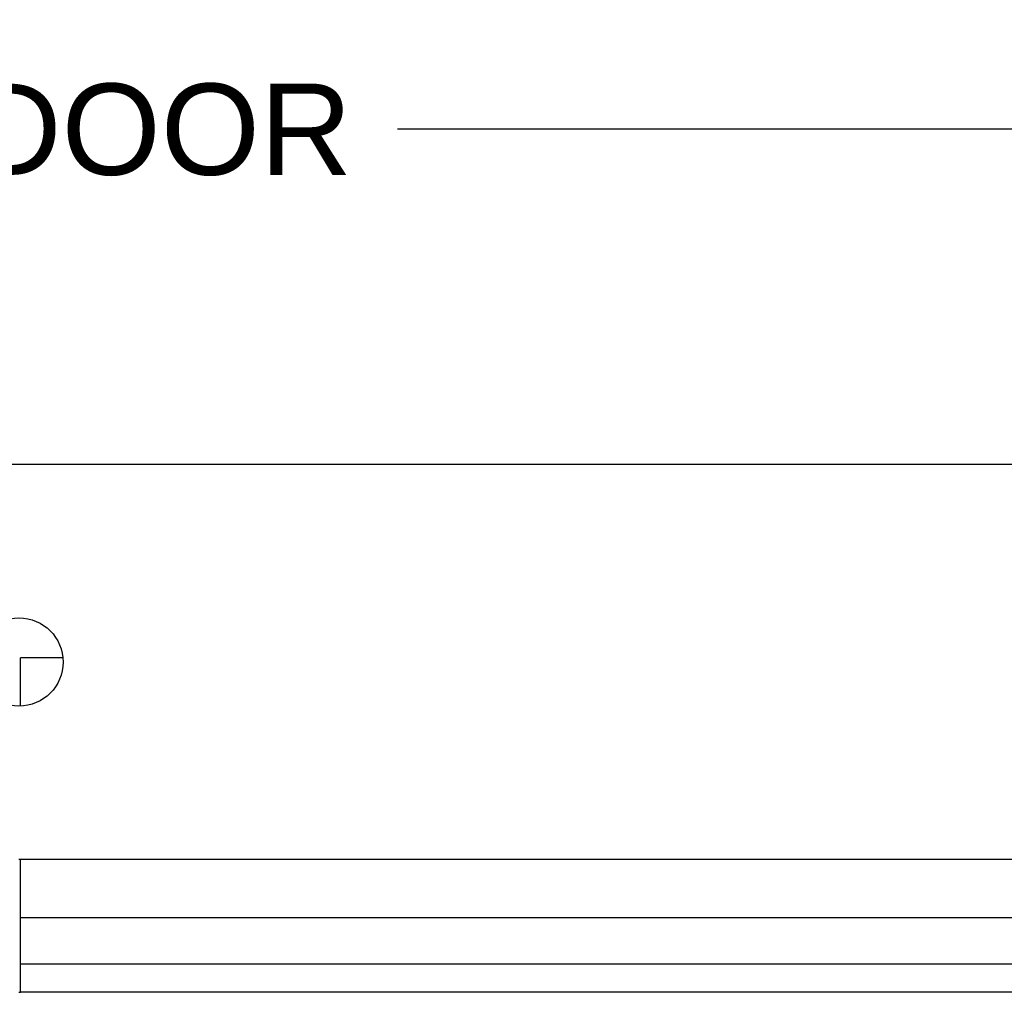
# Model space of a CAD drawing. Header units: inches. Extents: x 0 to 29.3, y 0 to 19.
# Tile 61 of 67: x 18.6 to 20, y 14.7 to 16.1. Entities that reach past the tile are written whole.
import ezdxf

# ---------------------------------------------------------------- set-up
doc = ezdxf.new("R2010")
doc.units = ezdxf.units.IN
doc.header["$LTSCALE"] = 1.612069
doc.header["$MEASUREMENT"] = 0
doc.layers.get('0').update_dxf_attribs({"linetype": 'CONTINUOUS'})
doc.layers.add('DIMENSIONS', color=7, linetype='CONTINUOUS')
doc.styles.get("Standard").update_dxf_attribs({"font": 'arial.ttf'})
doc.dimstyles.new('DIMSTYLE_1', dxfattribs={"dimtxt": 0.12931, "dimasz": 0.172414, "dimexe": 0.09, "dimexo": 0.07, "dimgap": 0.0375, "dimtad": 0, "dimtih": 1, "dimtoh": 1, "dimzin": 4, "dimdsep": 46, "dimtxsty": 'Standard', "dimblk": '_FILLED', "dimblk1": '_FILLED', "dimblk2": '_FILLED', "dimcen": 0.09, "dimazin": 1, "dimtfac": 1, "dimtofl": 0, "dimtmove": 0, "dimatfit": 3, "dimldrblk": '_FILLED', "dimfxl": 0, "dimtolj": 1, "dimtzin": 4, "dimarcsym": 0})

# ---------------------------------------------------------------- blocks, each defined once
blk = doc.blocks.new('_FILLED')
at = {"color": 0, "linetype": 'ByBlock'}
blk.add_solid([(0, 0), (-1, 0.2), (-1, -0.2)], dxfattribs=at)
blk = doc.blocks.new('*D11')
at = {"layer": 'DIMENSIONS', "color": 2, "linetype": 'Continuous'}
for p, q in [((15.8404, 15.4378), (15.8404, 16.0592)), ((21.3404, 15.4378), (21.3404, 16.0592)), ((15.8404, 15.904), (18.0544, 15.904)), ((21.3404, 15.904), (19.1264, 15.904))]:
    blk.add_line(p, q, dxfattribs=at)
at = {"layer": 'DIMENSIONS', "color": 2, "linetype": 'Continuous', "xscale": 0.1724137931, "yscale": 0.1724137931, "zscale": 0.1724137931, "rotation": 180}
blk.add_blockref('_FILLED', (15.8404, 15.904), dxfattribs=at)
at = {"layer": 'DIMENSIONS', "color": 2, "linetype": 'Continuous', "xscale": 0.1724137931, "yscale": 0.1724137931, "zscale": 0.1724137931}
blk.add_blockref('_FILLED', (21.3404, 15.904), dxfattribs=at)
at = {"layer": 'DIMENSIONS', "color": 2, "linetype": 'Continuous', "insert": (18.5904, 15.9686), "char_height": 0.12931, "width": 0.942668, "attachment_point": 2, "line_spacing_factor": 0.9}
blk.add_mtext('5.50 DOOR', dxfattribs=at)

msp = doc.modelspace()

# ---------------------------------------------------------------- linework, layer by layer
at = {"color": 3, "linetype": 'Continuous'}
for p, q in [((21.2284, 15.4291), (15.9524, 15.4291)), ((18.5924, 14.8691), (18.5904, 14.8691)), ((18.5904, 14.6811), (18.5924, 14.6811))]:
    msp.add_line(p, q, dxfattribs=at)
at = {"color": 7, "linetype": 'Continuous'}
for p, q in [((18.5924, 15.0867), (18.5924, 15.1549)), ((18.6526, 15.1549), (18.5924, 15.1549)), ((18.5924, 14.6811), (18.5924, 14.8691)), ((20.7348, 14.8691), (18.5924, 14.8691)), ((21.3634, 14.7866), (18.5924, 14.7866)), ((21.3775, 14.7211), (18.5924, 14.7211)), ((20.6231, 14.6811), (18.5924, 14.6811))]:
    msp.add_line(p, q, dxfattribs=at)
at = {"color": 3, "linetype": 'Continuous'}
msp.add_circle((18.5904, 15.1491), 0.0625, dxfattribs=at)

# ---------------------------------------------------------------- dimensions: what is measured, and where the dimension line sits
at = {"layer": 'DIMENSIONS', "color": 2, "linetype": 'Continuous'}
dim = msp.add_linear_dim(base=(21.3404, 15.904), p1=(15.8404, 15.3678), p2=(21.3404, 15.3678), text='<> DOOR', dimstyle='DIMSTYLE_1', dxfattribs=at)
dim.commit()
dim.dimension.update_dxf_attribs({"geometry": '*D11', "text_midpoint": (18.5904, 15.904), "dimtype": 160})

doc.saveas('drawing.dxf')
